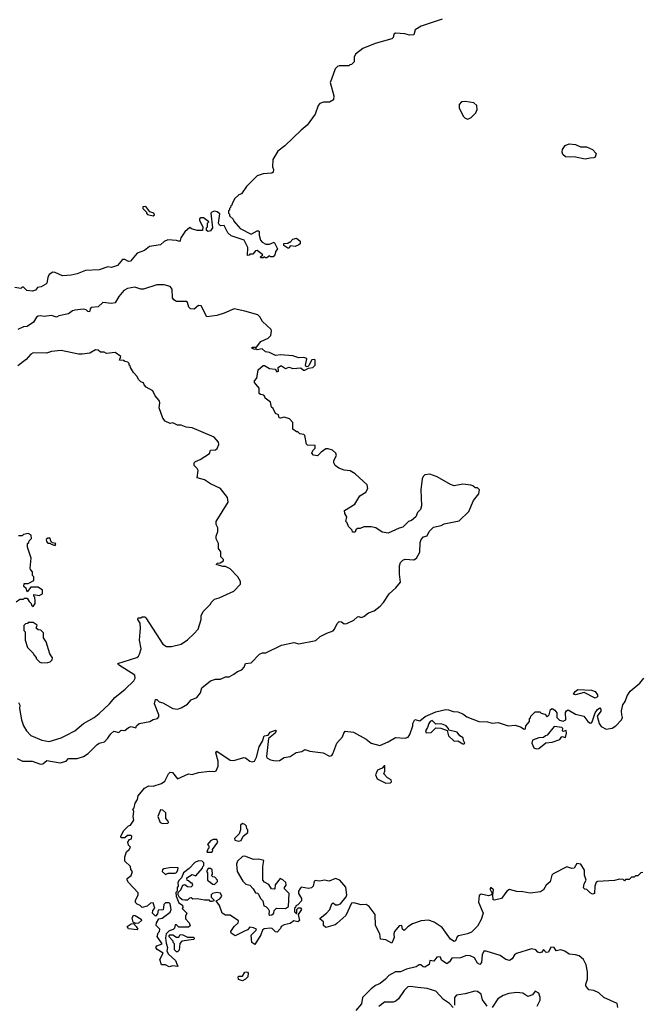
# Model space of a CAD drawing. Extents: x 2348354 to 2479840, y 460476 to 613653.
# Tile 192 of 256: x 2418875 to 2423953, y 534270 to 542317. Entities that reach past the tile are written whole.
import ezdxf

# ---------------------------------------------------------------- set-up
doc = ezdxf.new("R2010")
doc.units = 0

msp = doc.modelspace()

# ---------------------------------------------------------------- linework, layer by layer
at = {"layer": '0CON05XD'}
for points in [[(2422325, 542321.9), (2422154.4, 542265.6), (2422106.2, 542233.8), (2422095, 542193.8), (2422058.3, 542191.7), (2422020.7, 542200.7), (2421943.9, 542206.1), (2421931.7, 542198.3), (2421927, 542173), (2421915, 542160), (2421778.3, 542121.7), (2421679.3, 542080.7), (2421617.5, 542035), (2421608.3, 542011.7), (2421607, 541973), (2421585, 541950), (2421571.7, 541948.3), (2421565, 541940), (2421485, 541940), (2421470, 541935), (2421452.5, 541915), (2421421.7, 541831.7), (2421412.5, 541805), (2421442.5, 541695), (2421438.3, 541661.7), (2421407, 541643), (2421357, 541643), (2421327, 541633), (2421313.3, 541615), (2421290, 541545), (2421223.3, 541455), (2421173.3, 541415), (2421040, 541285), (2420985, 541242.5), (2420943.8, 541175), (2420940, 541115), (2420947, 541093), (2420945, 541070), (2420935, 541062.5), (2420865, 541056.7), (2420815, 541040), (2420726.7, 540955), (2420687.5, 540895), (2420663.9, 540886.1), (2420633.6, 540856.4), (2420610, 540815), (2420608.3, 540801.7), (2420600, 540795), (2420598.3, 540781.7), (2420590, 540775), (2420588.3, 540761.7), (2420580, 540755), (2420580, 540735), (2420588.3, 540728.3), (2420590, 540715), (2420618.3, 540688.3), (2420625, 540670), (2420675, 540610), (2420765, 540563.3), (2420815, 540592.5), (2420825, 540592.5), (2420832.5, 540585), (2420831.2, 540555), (2420842, 540515), (2420855, 540500), (2420885, 540482.5), (2420916.4, 540483.6), (2420955, 540500), (2420963, 540483), (2420980, 540445), (2420967.5, 540425), (2420960, 540395), (2420945, 540380), (2420925, 540380), (2420915, 540387.5), (2420895, 540370), (2420881.7, 540371.7), (2420875, 540380), (2420865, 540370), (2420845, 540370), (2420841.7, 540378.3), (2420860, 540395), (2420815, 540430), (2420801.7, 540428.3), (2420778.3, 540401.7), (2420755, 540400), (2420748.3, 540391.7), (2420735, 540390), (2420737.5, 540455), (2420707.5, 540515), (2420601.7, 540551.7), (2420575.9, 540575.9), (2420546.2, 540636.2), (2420515, 540632.5), (2420507, 540637), (2420500, 540655), (2420509.2, 540729.2), (2420487.9, 540747.9), (2420465, 540752.5), (2420444.5, 540745.5), (2420436.7, 540735), (2420450, 540615), (2420435, 540592.5), (2420415, 540587.5), (2420400, 540595), (2420400, 540615), (2420410, 540625), (2420410, 540655), (2420420, 540665), (2420377, 540697), (2420355, 540697.5), (2420345, 540690), (2420342.5, 540675), (2420370, 540625), (2420367, 540593), (2420325, 540593.3), (2420278.3, 540608.3), (2420265, 540620), (2420225, 540582.5), (2420190, 540535), (2420187, 540513), (2420180, 540505), (2420155, 540512.5), (2420085, 540516.7), (2420055, 540503.3), (2420025, 540476.2), (2419935, 540462.5), (2419895, 540430), (2419835, 540410), (2419780, 540345), (2419765, 540340), (2419735, 540356.7), (2419715, 540357.5), (2419675, 540308.8), (2419625, 540292.5), (2419595, 540296.7), (2419525, 540274), (2419412.3, 540267.7), (2419345, 540240), (2419295, 540230), (2419225, 540223.8), (2419165, 540251.2), (2419145, 540253.3), (2419116.4, 540233.6), (2419105, 540210), (2419096.7, 540165), (2419087.5, 540155), (2419050, 540135), (2419021.7, 540128.3), (2419003, 540107), (2418980.7, 540099.3), (2418933, 540103), (2418905, 540130), (2418895, 540130), (2418885, 540120), (2418835, 540127.5)], [(2422535, 541504.7), (2422563.2, 541516.8), (2422600.8, 541555), (2422612.1, 541582.1), (2422610, 541615), (2422585, 541638.2), (2422515, 541648.4), (2422485, 541645.3), (2422464.1, 541625), (2422463.8, 541595), (2422500.8, 541525), (2422515, 541511.1), (2422535, 541504.7)], [(2423495, 541178.5), (2423415, 541193.1), (2423335, 541196.5), (2423311.1, 541215), (2423305.6, 541235), (2423308.1, 541255), (2423331.1, 541288.9), (2423365, 541302.7), (2423415, 541297.5), (2423455, 541278), (2423505, 541278.9), (2423555, 541255.6), (2423583.1, 541225), (2423575, 541194.4), (2423565, 541187.5), (2423535, 541184.5), (2423495, 541178.5)], [(2419965, 540713.8), (2419976.4, 540723.6), (2419970, 540735), (2419937, 540747), (2419905, 540790), (2419881.7, 540788.3), (2419880, 540775), (2419910, 540745), (2419910, 540735), (2419920, 540725), (2419965, 540713.8)], [(2421075, 540450), (2421065, 540450), (2421031.7, 540471.7), (2421031.7, 540488.3), (2421065, 540490), (2421075, 540500), (2421085, 540500), (2421106.4, 540523.6), (2421135, 540532.5), (2421166.1, 540506.1), (2421166.7, 540485), (2421154.1, 540475.9), (2421125, 540462.5), (2421085, 540470), (2421075, 540450)], [(2422285, 538580), (2422225, 538602.5), (2422185, 538597.5), (2422170, 538585), (2422162.5, 538565), (2422152.5, 538475), (2422157.5, 538345), (2422150, 538315), (2422125, 538290), (2422110, 538255), (2422077, 538223), (2422050, 538215), (2422005, 538170), (2421975, 538162.5), (2421885, 538120), (2421835, 538127.5), (2421783.3, 538163.3), (2421745, 538172.5), (2421685, 538172.5), (2421655, 538160), (2421635, 538160), (2421621.7, 538148.3), (2421615, 538130), (2421595, 538130), (2421590, 538145), (2421560, 538175), (2421550, 538205), (2421540, 538215), (2421547.5, 538255), (2421531.2, 538281.2), (2421528.8, 538305), (2421613, 538357), (2421652.5, 538425), (2421703, 538457), (2421720, 538485), (2421712.5, 538515), (2421615, 538606.7), (2421575, 538628.8), (2421526.7, 538636.7), (2421482.3, 538652.3), (2421452.5, 538675), (2421442.5, 538695), (2421442.5, 538715), (2421463.3, 538755), (2421456.7, 538775), (2421429.7, 538799.7), (2421395, 538810), (2421375, 538808.8), (2421337, 538783), (2421307, 538753), (2421275, 538757.5), (2421262.5, 538775), (2421270, 538795), (2421290, 538815), (2421288.3, 538838.3), (2421225, 538840), (2421217.5, 538847.5), (2421205, 538920), (2421195, 538927.5), (2421163, 538933), (2421148.3, 538948.3), (2421135, 538950), (2421105, 538970), (2421107.5, 539025), (2421080, 539055), (2421035, 539070), (2421005, 539060), (2420993.6, 539063.6), (2420988.3, 539088.3), (2420965, 539100), (2420945, 539140), (2420931.7, 539151.7), (2420925, 539190), (2420880, 539225), (2420878.3, 539238.3), (2420868.3, 539248.3), (2420843, 539253), (2420831.7, 539261.7), (2420830, 539305), (2420793, 539353), (2420792.5, 539365), (2420811.7, 539388.3), (2420822.5, 539455), (2420865, 539490), (2420875, 539490), (2420915, 539467.5), (2420961.7, 539461.7), (2420975, 539440), (2420990, 539445), (2420987.5, 539475), (2421005, 539487.5), (2421015, 539487.5), (2421045, 539467.5), (2421075, 539477.5), (2421105, 539467.5), (2421171.7, 539471.7), (2421193, 539453), (2421205, 539452.5), (2421235, 539470), (2421270, 539475), (2421290, 539495), (2421290, 539535), (2421285, 539540), (2421261.7, 539538.3), (2421238.3, 539491.7), (2421228.3, 539481.7), (2421215, 539480), (2421210, 539495), (2421220, 539545), (2421211.7, 539551.7), (2421195, 539556.7), (2421155, 539552.5), (2421105, 539570), (2421005, 539578.8), (2420963.6, 539573.6), (2420915, 539597.5), (2420883, 539603), (2420857, 539627), (2420815, 539620), (2420805, 539630), (2420795, 539622.5), (2420775, 539630), (2420770, 539635), (2420775, 539640), (2420808.3, 539641.7), (2420845, 539687.5), (2420905.9, 539714.1), (2420926.7, 539735), (2420933.3, 539775), (2420930, 539785), (2420859.7, 539849.7), (2420837.6, 539887.6), (2420820, 539905), (2420714.2, 539934.2), (2420626.4, 539953.6), (2420545, 539918), (2420485, 539900), (2420405, 539887.5), (2420358.3, 539978.3), (2420335, 539980), (2420299.3, 539950.7), (2420270, 539955), (2420256.7, 539966.7), (2420247, 540007), (2420240, 540015), (2420157, 540013), (2420135, 540027.5), (2420123.8, 540045), (2420120, 540115), (2420105, 540137.5), (2420055, 540150), (2419995, 540150.8), (2419885, 540116), (2419865, 540116), (2419815, 540132), (2419755, 540121.2), (2419725, 540103.8), (2419685.7, 540054.3), (2419655, 540003.3), (2419625, 539998), (2419554.3, 540005.7), (2419515, 539970), (2419460, 539965), (2419450, 539955), (2419445, 539930), (2419431.7, 539931.7), (2419417, 539947), (2419395, 539951.2), (2419325, 539943.3), (2419305, 539936.7), (2419275, 539913.3), (2419195, 539896.2), (2419175, 539886.2), (2419135, 539900), (2419075, 539891.2), (2419045, 539897.5), (2419026.7, 539893.3), (2419012.5, 539885), (2418987.5, 539845), (2418935, 539810), (2418905, 539807.5), (2418860, 539785)], [(2418865, 536737.5), (2418876, 536715), (2418873.6, 536686.4), (2418888.8, 536595), (2418906.7, 536545), (2418930, 536505), (2418965, 536466.2), (2419055, 536427.5), (2419115, 536419.2), (2419215, 536449.2), (2419253.2, 536466.8), (2419325, 536504.2), (2419396.2, 536565), (2419482, 536615), (2419525, 536647.5), (2419608.6, 536725), (2419651.3, 536778.7), (2419736, 536845), (2419806.7, 536915), (2419817.5, 536935), (2419815, 536960), (2419682.5, 537045), (2419677.5, 537055), (2419832.5, 537105), (2419846.2, 537115), (2419855, 537132.5), (2419868, 537175), (2419853.3, 537245), (2419862.5, 537345), (2419860, 537385), (2419840, 537415), (2419841.7, 537428.3), (2419865, 537430), (2419875, 537437.5), (2419897, 537437), (2419905, 537430), (2420043.9, 537213.9), (2420075, 537193.3), (2420116.4, 537193.6), (2420195, 537213.3), (2420245, 537247.5), (2420298.3, 537298.3), (2420333.6, 537336.4), (2420356.2, 537415), (2420356.7, 537445), (2420375, 537480), (2420435, 537540), (2420440, 537555), (2420465, 537580), (2420505, 537592.5), (2420625, 537647.5), (2420677.5, 537705), (2420677.5, 537725), (2420657.5, 537765), (2420595, 537830), (2420557, 537847), (2420535, 537847.5), (2420480, 537865), (2420490, 537875), (2420511.7, 537878.3), (2420540, 537895), (2420540, 537905), (2420518.3, 537928.3), (2420517, 537967), (2420500, 537995), (2420500, 538035), (2420480, 538075), (2420480, 538095), (2420492.5, 538135), (2420492.5, 538165), (2420480.7, 538190.7), (2420480, 538215), (2420577.5, 538375), (2420571.7, 538411.7), (2420516.1, 538486.1), (2420435, 538523.8), (2420385.9, 538555.9), (2420325, 538572.5), (2420331.7, 538631.7), (2420325, 538650), (2420300, 538675), (2420300, 538695), (2420310, 538705), (2420348.3, 538721.7), (2420425, 538772.5), (2420435, 538800), (2420475, 538802.5), (2420488.3, 538811.7), (2420502.5, 538845), (2420500, 538865), (2420462.5, 538905), (2420445, 538913.3), (2420285, 538982.5), (2420235, 538986.7), (2420195, 539002.5), (2420165, 539003.3), (2420125, 539022.5), (2420105, 539017.5), (2420062.5, 539035), (2420045, 539060), (2420013.3, 539145), (2420020, 539185), (2420013.8, 539205), (2419982.7, 539242.7), (2419963, 539283), (2419907.5, 539315), (2419891.7, 539331.7), (2419885, 539350), (2419865, 539357.5), (2419847.5, 539375), (2419832.5, 539405), (2419803.3, 539435), (2419780, 539475), (2419778.3, 539488.3), (2419770, 539495), (2419768.3, 539508.3), (2419758.3, 539518.3), (2419735, 539522.5), (2419721.7, 539531.7), (2419690, 539535), (2419700, 539565), (2419655, 539597.5), (2419585, 539590), (2419565, 539600), (2419535, 539600), (2419517, 539617), (2419495, 539620), (2419447, 539593), (2419385, 539583.3), (2419355, 539583.3), (2419215, 539613.8), (2419134.1, 539605.9), (2419095, 539591.2), (2418985, 539593.8), (2418965, 539583.3), (2418928.7, 539541.3), (2418860.9, 539489.1)], [(2418855, 536280), (2418897.7, 536257.7), (2418975.9, 536255.9), (2419045, 536233.3), (2419065, 536236.7), (2419097, 536263), (2419206.1, 536243.9), (2419255, 536257.5), (2419275, 536280), (2419345, 536278.8), (2419395.9, 536294.1), (2419435, 536320), (2419505, 536390), (2419525, 536403.3), (2419567.5, 536415), (2419596.1, 536443.9), (2419605, 536462.5), (2419618.3, 536481.7), (2419645, 536502.5), (2419685, 536492.5), (2419705, 536510), (2419735, 536507.5), (2419765, 536533.3), (2419785, 536540), (2419825, 536530), (2419830, 536545), (2419850, 536565), (2419939.3, 536580.7), (2419965, 536597.5), (2420000, 536605), (2420011.7, 536618.3), (2420012.5, 536635), (2419977.5, 536725), (2419985, 536760), (2419995, 536760), (2420013, 536743), (2420045, 536733.3), (2420125, 536687.5), (2420163, 536683), (2420195, 536692.5), (2420246.4, 536723.6), (2420275, 536757.5), (2420323, 536777), (2420352.5, 536815), (2420363.6, 536856.4), (2420435, 536912.5), (2420475, 536927.5), (2420515, 536927.5), (2420555, 536947.5), (2420585, 536947.5), (2420625, 536967.5), (2420655, 536990), (2420690, 537005), (2420710, 537025), (2420720, 537055), (2420765, 537060), (2420835, 537132.5), (2420858.3, 537141.7), (2420885, 537142.5), (2421013.6, 537206.4), (2421115, 537226.7), (2421155, 537217.5), (2421295, 537243.3), (2421330, 537275), (2421385, 537302.5), (2421436.4, 537323.6), (2421447.5, 537335), (2421467.7, 537382.3), (2421485, 537398.8), (2421505, 537396.7), (2421525, 537380), (2421547, 537383), (2421605, 537410), (2421635, 537437.5), (2421645, 537440), (2421665, 537432.5), (2421685, 537440), (2421725, 537470), (2421770, 537485), (2421820, 537525), (2421847.5, 537555), (2421892.5, 537625), (2421947.5, 537675), (2421985, 537720), (2421977.5, 537785), (2421977.5, 537855), (2421985, 537880), (2422005, 537900), (2422025, 537907.5), (2422095, 537902.5), (2422117.5, 537915), (2422142.5, 537965), (2422147.5, 538045), (2422155, 538070), (2422175, 538090), (2422205, 538100), (2422220, 538135), (2422255, 538170), (2422317, 538183), (2422343, 538197), (2422465, 538222.5), (2422543, 538297), (2422583, 538387), (2422627, 538443), (2422630, 538475), (2422615, 538490), (2422595, 538490), (2422577, 538507), (2422561.7, 538511.7), (2422495, 538520), (2422425, 538507.5), (2422395, 538517.5), (2422285, 538580)], [(2418845, 537560), (2418875, 537580), (2418905, 537580), (2418915, 537590), (2418935, 537590), (2418951.7, 537561.7), (2418970, 537545), (2418971.7, 537531.7), (2418985, 537520), (2419000, 537545), (2419002.5, 537565), (2418997.5, 537597.5), (2418990, 537605), (2418991.7, 537618.3), (2419035, 537612.5), (2419060, 537625), (2419060, 537655), (2419025, 537680), (2418965, 537680), (2418935, 537640), (2418928.3, 537668.3), (2418910, 537685), (2418911.7, 537708.3), (2418945, 537710), (2418990, 537735), (2418990, 537765), (2418980, 537775), (2418980, 537805), (2418963, 537823), (2418960, 537835), (2418970, 537915), (2418937.5, 538005), (2418940, 538035), (2418950, 538045), (2418951.7, 538058.3), (2418971.7, 538078.3), (2418970, 538105), (2418945, 538117.5), (2418905, 538110), (2418895, 538100), (2418865, 538100)], [(2419165, 538020), (2419170, 538035), (2419141.7, 538041.7), (2419130, 538055), (2419125, 538080), (2419105, 538080), (2419091.7, 538068.3), (2419093, 538053), (2419105, 538040), (2419125, 538040), (2419131.7, 538031.7), (2419165, 538020)], [(2419055, 537060), (2419105, 537063.3), (2419125, 537070), (2419140, 537085), (2419141.7, 537101.7), (2419120, 537135), (2419091.7, 537231.7), (2419070, 537265), (2419070, 537305), (2419048.3, 537328.3), (2419025, 537330), (2419010, 537345), (2419018.3, 537368.3), (2418985, 537390), (2418945, 537390), (2418938.3, 537381.7), (2418921.7, 537378.3), (2418910, 537365), (2418910, 537325), (2418920, 537315), (2418920, 537245), (2418940, 537185), (2418985, 537140), (2418990, 537125), (2419010, 537105), (2419010, 537095), (2419040, 537065), (2419055, 537060)], [(2420701.7, 534861.7), (2420635, 534830), (2420601.7, 534851.7), (2420600, 534865), (2420626.7, 534905), (2420660, 534935), (2420661.7, 534951.7), (2420595, 534997.5), (2420555, 534997.5), (2420530, 535015), (2420508.3, 535078.3), (2420480, 535115), (2420509.3, 535130.7), (2420527, 535153), (2420515, 535177.5), (2420485, 535183.3), (2420450, 535175), (2420440, 535165), (2420440, 535145), (2420460, 535125), (2420460, 535115), (2420445, 535110), (2420435, 535110), (2420425, 535120), (2420385, 535120), (2420325, 535132.5), (2420288.3, 535128.3), (2420275, 535140), (2420261.7, 535138.3), (2420245, 535122.5), (2420225, 535120), (2420203, 535123), (2420181.7, 535141.7), (2420170, 535165), (2420170, 535185), (2420190, 535205), (2420207, 535243), (2420225, 535250), (2420245, 535232.5), (2420275, 535230), (2420290, 535245), (2420285, 535260), (2420275, 535260), (2420255, 535280), (2420241.7, 535281.7), (2420240, 535305), (2420285, 535330), (2420315, 535320), (2420368.3, 535381.7), (2420370, 535395), (2420380, 535405), (2420380, 535425), (2420365, 535440), (2420336.4, 535443.6), (2420305, 535428.8), (2420260, 535380), (2420212.5, 535345), (2420197.5, 535305), (2420177.5, 535285), (2420167.5, 535265), (2420170, 535235), (2420160, 535225), (2420160, 535195), (2420150, 535185), (2420152.5, 535155), (2420175, 535100), (2420205, 535080), (2420207.5, 535062.5), (2420201.7, 535051.7), (2420240, 535015), (2420228.3, 534991.7), (2420228.3, 534968.3), (2420260, 534935), (2420267.5, 534912.5), (2420255, 534900), (2420175, 534900), (2420155, 534920), (2420145, 534920), (2420138.3, 534891.7), (2420128.3, 534881.7), (2420095, 534870), (2420072.5, 534845), (2420067, 534813), (2420070.7, 534770.7), (2420082.5, 534735), (2420077.5, 534705), (2420090.7, 534680.7), (2420146.7, 534626.7), (2420161.7, 534591.7), (2420170, 534585), (2420165, 534580), (2420125, 534583.3), (2420095, 534577.5), (2420065, 534592.5), (2420033.6, 534593.6), (2420020, 534635), (2420047, 534687), (2419997, 534717), (2419987.5, 534735), (2419995, 534747.5), (2420040, 534765), (2419997.5, 534825), (2420006.7, 534853.3), (2420017.5, 534865), (2420020, 534885), (2419990, 534915), (2419993, 534937), (2420011.7, 534968.3), (2420040, 534975), (2420105, 535022.5), (2420111.2, 535045), (2420105, 535090), (2420095, 535100), (2420065, 535100), (2420053, 535087), (2420048.3, 535041.7), (2420005, 535040), (2420001.7, 535008.3), (2419985, 534990), (2419960, 535015), (2419963, 535037), (2419980, 535055), (2419965, 535100), (2419943, 535097), (2419917, 535073), (2419875, 535060), (2419858.3, 535078.3), (2419835, 535087.5), (2419821.7, 535101.7), (2419820.7, 535119.3), (2419842.5, 535165), (2419841.7, 535181.7), (2419762.5, 535265), (2419752.5, 535285), (2419751.7, 535298.3), (2419786.4, 535323.6), (2419797.5, 535355), (2419783, 535373), (2419780, 535395), (2419735, 535440), (2419732.5, 535475), (2419747.5, 535515), (2419770, 535535), (2419780, 535555), (2419765, 535570), (2419757.5, 535595), (2419771.7, 535618.3), (2419788.3, 535621.7), (2419790, 535645), (2419785, 535650), (2419755, 535650), (2419735, 535630), (2419705, 535630), (2419700, 535645), (2419725, 535690), (2419765, 535730), (2419780, 535735), (2419807.5, 535775), (2419802.5, 535805), (2419807.5, 535845), (2419800, 535865), (2419810, 535875), (2419817.5, 535915), (2419837.5, 535945), (2419842.5, 535975), (2419895, 536037.5), (2419930, 536055), (2419965, 536053.8), (2420032.5, 536075), (2420060, 536095), (2420090, 536155), (2420105, 536166.7), (2420122.5, 536165), (2420165, 536112.5), (2420255, 536152.5), (2420285, 536148.8), (2420335, 536163.3), (2420424.4, 536175.6), (2420465, 536173.3), (2420480.7, 536179.3), (2420496.7, 536215), (2420496.1, 536256.1), (2420477.5, 536325), (2420485, 536340), (2420595, 536264), (2420623.9, 536263.9), (2420705, 536287.8), (2420718.8, 536285), (2420755, 536257.5), (2420775, 536252.5), (2420793.8, 536256.2), (2420810.5, 536289.5), (2420830, 536375), (2420859.5, 536420.5), (2420872.5, 536465), (2420905, 536470), (2420920, 536495), (2420965, 536510), (2420970, 536505), (2420962.5, 536485), (2420907.5, 536442.5), (2420890, 536295), (2420893.9, 536283.9), (2420925, 536268.8), (2420965, 536258.8), (2420997.3, 536262.7), (2421035, 536287.5), (2421083.9, 536296.1), (2421133, 536327), (2421180, 536335), (2421205, 536352.5), (2421245, 536338.8), (2421353.6, 536326.4), (2421405, 536296.7), (2421425, 536303.3), (2421434.1, 536315.9), (2421465, 536403.3), (2421513.3, 536455), (2421523.3, 536486.7), (2421535, 536502.5), (2421602.5, 536495), (2421705, 536436.7), (2421747.5, 536405), (2421815.9, 536384.1), (2421885, 536414), (2421945, 536450), (2422025, 536444.2), (2422047.3, 536452.7), (2422063.3, 536475), (2422086.7, 536545), (2422086.7, 536565), (2422103, 536597), (2422145, 536587.5), (2422186.4, 536623.6), (2422275, 536661.2), (2422355, 536680), (2422376.7, 536676.7), (2422415, 536663.3), (2422455, 536660), (2422495, 536643.3), (2422528.3, 536618.3), (2422625, 536580.8), (2422697.3, 536577.3), (2422735, 536568), (2422785, 536572.5), (2422865, 536546), (2422921.7, 536551.7), (2422967, 536537), (2422995, 536520), (2423008.3, 536521.7), (2423010, 536545), (2423038.3, 536581.7), (2423040, 536605), (2423048.3, 536611.7), (2423050, 536625), (2423085, 536660), (2423125, 536660), (2423135, 536650), (2423165, 536640), (2423185, 536620), (2423200, 536635), (2423211.7, 536678.3), (2423225, 536687.5), (2423247.5, 536675), (2423261.7, 536651.7), (2423263.3, 536615), (2423285, 536593.3), (2423315, 536583.3), (2423336.2, 536593.8), (2423332.5, 536655), (2423340.7, 536669.3), (2423355, 536677.5), (2423415, 536642), (2423482.5, 536625), (2423515, 536582.5), (2423535, 536567.5), (2423545, 536570), (2423550.7, 536579.3), (2423575, 536652.5), (2423595, 536680), (2423615, 536692.5), (2423623, 536683), (2423621.2, 536665), (2423592.5, 536625), (2423608.8, 536565), (2423625, 536541.2), (2423665, 536520), (2423715, 536526), (2423746.2, 536545), (2423790.8, 536595), (2423798, 536615), (2423793.9, 536636.1), (2423791.7, 536668.3), (2423801.1, 536718.9), (2423820.8, 536745), (2423837.6, 536792.4), (2423861.7, 536828.3), (2423941.2, 536895), (2423973.9, 536936.1)], [(2423575, 536772.5), (2423485, 536817.5), (2423415, 536800), (2423400, 536805), (2423412.3, 536827.7), (2423435, 536842.5), (2423545, 536838.8), (2423576.1, 536826.1), (2423595, 536800), (2423596.2, 536783.8), (2423575, 536772.5)], [(2422505, 536400), (2422510, 536405), (2422500, 536425), (2422498.3, 536448.3), (2422470, 536465), (2422450, 536495), (2422381.7, 536511.7), (2422377.5, 536525), (2422357.5, 536545), (2422335, 536556.7), (2422315, 536562.5), (2422275, 536560), (2422245, 536588.8), (2422228.3, 536581.7), (2422216.7, 536565), (2422207, 536533), (2422190, 536505), (2422195, 536490), (2422235, 536492.5), (2422275, 536530), (2422315, 536527.5), (2422368.3, 536508.3), (2422377.5, 536465), (2422425, 536420), (2422455, 536422.5), (2422495, 536400), (2422505, 536400)], [(2423095, 536358.8), (2423115, 536362), (2423173, 536407), (2423225, 536413.3), (2423286.1, 536433.9), (2423305, 536460), (2423335, 536450), (2423342.5, 536485), (2423338.3, 536508.3), (2423315, 536500), (2423310, 536505), (2423312.5, 536525), (2423305, 536532.5), (2423240.7, 536539.3), (2423185, 536470), (2423170, 536465), (2423155, 536450), (2423115, 536447.5), (2423065, 536430), (2423060, 536405), (2423075, 536367.5), (2423095, 536358.8)], [(2421865, 536077.5), (2421905, 536080), (2421911.7, 536088.3), (2421910, 536105), (2421880.7, 536120.7), (2421850, 536155), (2421857.5, 536175), (2421858.3, 536218.3), (2421851.7, 536218.3), (2421835, 536200), (2421797, 536183), (2421782.5, 536145), (2421795, 536112.5), (2421865, 536077.5)], [(2420045, 535747.5), (2420085, 535750), (2420090, 535755), (2420087, 535767), (2420068.3, 535788.3), (2420070, 535835), (2420045, 535857.5), (2420025, 535860), (2420002.5, 535805), (2420022.5, 535755), (2420045, 535747.5)], [(2420665, 535602.5), (2420685, 535610), (2420700, 535645), (2420740, 535675), (2420740, 535695), (2420730, 535705), (2420727, 535727), (2420715, 535740), (2420695, 535747.5), (2420680, 535735), (2420677.5, 535695), (2420667, 535663), (2420630, 535625), (2420631.7, 535611.7), (2420665, 535602.5)], [(2420445, 535513.3), (2420452.5, 535525), (2420450, 535535), (2420493.3, 535595), (2420485, 535617.5), (2420455, 535617.5), (2420433, 535607), (2420410, 535575), (2420420, 535565), (2420420, 535545), (2420411.7, 535538.3), (2420403.3, 535513.3), (2420445, 535513.3)], [(2420918.3, 534998.3), (2420935, 535000), (2420950, 535015), (2420953, 535037), (2420973, 535057), (2421046.7, 535053.3), (2421071.7, 535068.3), (2421077.5, 535175), (2421037.5, 535215), (2421037.5, 535225), (2421052.5, 535245), (2421050, 535265), (2421025, 535287.5), (2421003, 535297), (2420963, 535247), (2420960, 535215), (2420955, 535210), (2420933, 535213), (2420909.3, 535249.3), (2420875, 535267.5), (2420860, 535285), (2420860, 535395), (2420870, 535445), (2420825, 535457.5), (2420785, 535452.5), (2420715, 535480), (2420695, 535476.7), (2420655, 535440), (2420646.7, 535415), (2420652.5, 535355), (2420697, 535277), (2420723, 535253), (2420755, 535242.5), (2420782.5, 535215), (2420801.7, 535181.7), (2420818.3, 535178.3), (2420825, 535170), (2420842.5, 535135), (2420860, 535115), (2420870, 535075), (2420885, 535070), (2420905, 535050), (2420912.5, 535035), (2420910, 535005), (2420918.3, 534998.3)], [(2420065, 535330), (2420088.3, 535341.7), (2420145, 535342.5), (2420155, 535347.5), (2420167.5, 535365), (2420170, 535385), (2420115, 535387.5), (2420051.7, 535378.3), (2420041.7, 535368.3), (2420040, 535355), (2420065, 535330)], [(2423965, 535347.5), (2423950, 535345), (2423925, 535320), (2423905, 535320), (2423895, 535310), (2423871.7, 535308.3), (2423855, 535290), (2423825, 535290), (2423815, 535280), (2423805, 535290), (2423775, 535292.5), (2423735, 535281.2), (2423595, 535272.5), (2423585, 535267.5), (2423572.5, 535235), (2423570, 535175), (2423555, 535170), (2423535, 535180), (2423508.3, 535208.3), (2423491.7, 535211.7), (2423481.7, 535221.7), (2423486.7, 535255), (2423503.3, 535285), (2423490, 535325), (2423488.8, 535365), (2423460, 535415), (2423425, 535420), (2423405, 535382.5), (2423385, 535380), (2423345, 535392.5), (2423232.6, 535337.4), (2423222.5, 535325), (2423208, 535272), (2423176.3, 535243.7), (2423154, 535205), (2423129.5, 535190.5), (2423045, 535177.9), (2422985, 535190), (2422935, 535191.8), (2422875, 535208.5), (2422854.3, 535195), (2422811.2, 535135), (2422755, 535120), (2422744, 535125), (2422740, 535165), (2422746.7, 535205), (2422724.3, 535225.7), (2422716.7, 535215), (2422731.7, 535181.7), (2422730, 535165), (2422705, 535155.8), (2422645, 535170.8), (2422629.5, 535160.5), (2422623.6, 535105), (2422660, 535015), (2422646.1, 534963.9), (2422615, 534909.4), (2422565, 534860), (2422533.8, 534845), (2422460.5, 534829.5), (2422449.4, 534820.6), (2422435, 534790), (2422425, 534783.8), (2422395, 534803.3), (2422325, 534897.1), (2422261.4, 534941.4), (2422215, 534958.9), (2422155, 534953.1), (2422083.4, 534926.6), (2422045.9, 534904.1), (2422015, 534873.8), (2422002.5, 534885), (2421997.5, 534915), (2421975, 534912.5), (2421936.7, 534865), (2421930, 534845), (2421933.3, 534815), (2421915, 534770), (2421866, 534796), (2421823, 534803), (2421816.7, 534845), (2421781.9, 534915), (2421777.5, 535005), (2421730.5, 535070.5), (2421705, 535086), (2421665, 535082), (2421605, 535098.8), (2421585, 535097.5), (2421539.2, 534995), (2421465, 534930), (2421451.7, 534918.3), (2421375, 534898.8), (2421356.7, 534915), (2421357.5, 534945), (2421330, 534965), (2421330, 534975), (2421382.5, 535015), (2421407.5, 535045), (2421425, 535090), (2421435, 535100), (2421455, 535082.5), (2421475, 535082.5), (2421495, 535092.5), (2421541.7, 535148.3), (2421546.7, 535165), (2421538.3, 535228.3), (2421490, 535285), (2421455, 535297.5), (2421403, 535277), (2421365, 535283.3), (2421325, 535276.7), (2421288.3, 535281.7), (2421280, 535275), (2421272, 535235), (2421257.8, 535222.2), (2421235, 535215.8), (2421175, 535227.5), (2421165, 535217.5), (2421153.3, 535195), (2421153.6, 535176.4), (2421177.5, 535135), (2421177.5, 535115), (2421148.3, 535081.7), (2421130, 535075), (2421128.3, 535061.7), (2421120, 535055), (2421120, 535025), (2421135, 535010), (2421140, 535015), (2421140, 535045), (2421151.7, 535058.3), (2421168.3, 535058.3), (2421177.5, 535045), (2421150, 535005), (2421160, 534955), (2421147, 534943), (2421115, 534952.5), (2421085, 534930), (2421035, 534920), (2421010, 534905), (2421005, 534890), (2420979.3, 534860.7), (2420965, 534862.5), (2420938.3, 534888.3), (2420925, 534893.3), (2420873, 534887), (2420857.5, 534875), (2420845, 534837.5), (2420795, 534760), (2420770, 534775), (2420766.7, 534835), (2420807.5, 534875), (2420810, 534885), (2420786.1, 534896.1), (2420755, 534900), (2420735, 534880), (2420701.7, 534861.7)], [(2420465, 535250), (2420490, 535275), (2420490, 535285), (2420468.3, 535308.3), (2420451.7, 535311.7), (2420441.7, 535321.7), (2420450, 535335), (2420448.3, 535368.3), (2420435, 535380), (2420415, 535380), (2420400, 535355), (2420410, 535345), (2420410, 535285), (2420451.7, 535251.7), (2420465, 535250)], [(2419825, 534930), (2419802.5, 534942.5), (2419793.3, 534975), (2419805, 534997.5), (2419817, 534997), (2419866.7, 534966.7), (2419870, 534955), (2419845, 534933.3), (2419825, 534930)], [(2419835, 534880), (2419765, 534887.5), (2419752.5, 534905), (2419785, 534927.5), (2419805, 534930), (2419827, 534907), (2419840, 534885), (2419835, 534880)], [(2420165, 534700), (2420155, 534700), (2420140, 534715), (2420140, 534765), (2420130, 534775), (2420130, 534785), (2420093, 534823), (2420101.7, 534838.3), (2420127, 534837), (2420155, 534820), (2420175, 534820), (2420185, 534840), (2420207, 534837), (2420245, 534820), (2420298.3, 534818.3), (2420300, 534805), (2420295, 534800), (2420200, 534785), (2420183, 534767), (2420176.4, 534713.6), (2420165, 534700)], [(2423761.4, 534245), (2423755, 534277.5), (2423646.4, 534326.4), (2423605, 534362.5), (2423565, 534382.5), (2423525, 534387.5), (2423500.7, 534420.7), (2423500, 534435), (2423514.2, 534475), (2423514.4, 534535), (2423502.4, 534592.4), (2423480, 534635), (2423445, 534665.6), (2423415, 534675.5), (2423365, 534680.6), (2423327.5, 534705), (2423295, 534716), (2423258.3, 534708.3), (2423240, 534735), (2423215, 534737.5), (2423195, 534697.5), (2423175, 534692.5), (2423155, 534717.5), (2423140, 534695), (2423125, 534690), (2423107, 534697), (2423092.5, 534715), (2423055, 534722.5), (2422932.5, 534685), (2422917.5, 534675), (2422898.3, 534641.7), (2422875, 534628.8), (2422845, 534636.2), (2422798.7, 534668.7), (2422685, 534704), (2422667, 534703), (2422653.3, 534675), (2422648.8, 534611.2), (2422635, 534596.7), (2422615, 534606.2), (2422589.1, 534649.1), (2422555, 534665.8), (2422525, 534670), (2422475, 534648.8), (2422405, 534646.2), (2422385, 534616.7), (2422365, 534600), (2422320, 534630), (2422312.5, 534655), (2422295, 534658.8), (2422283.3, 534655), (2422257, 534623), (2422225, 534627.5), (2422220, 534595), (2422185, 534573.8), (2422170, 534575), (2422151.7, 534591.7), (2422138.3, 534591.7), (2422115, 534577.5), (2422035, 534557.5), (2421985, 534535.8), (2421945, 534536.7), (2421890, 534505), (2421863.8, 534475), (2421819.6, 534440.4), (2421781.2, 534425), (2421745, 534397.5), (2421676, 534325), (2421666.8, 534273.2), (2421621.2, 534218.8)], [(2420695, 534462.5), (2420663.6, 534473.6), (2420660, 534495), (2420665, 534500), (2420695, 534500), (2420715, 534532.5), (2420725, 534536.7), (2420735, 534532.5), (2420742.5, 534525), (2420740, 534495), (2420720, 534475), (2420695, 534462.5)], [(2422415, 534243.3), (2422385.9, 534275.9), (2422338.3, 534308.3), (2422275, 534376.7), (2422205, 534398), (2422126.1, 534406.1), (2422065, 534416.2), (2422045, 534413.8), (2422015, 534383.8), (2421969.2, 534315), (2421948, 534295), (2421925, 534286.9), (2421855, 534286.2), (2421808.3, 534251.7)], [(2422694.3, 534255), (2422656.6, 534306.6), (2422644.2, 534354.2), (2422615, 534373.8), (2422591.7, 534378.3), (2422514.1, 534355.9), (2422442.5, 534345), (2422426.2, 534325), (2422427.7, 534262.3)], [(2423103.3, 534255), (2423127, 534303), (2423127.5, 534325), (2423115, 534360), (2423085, 534377.5), (2423063.3, 534346.7), (2423025, 534332.5), (2422985, 534360), (2422935, 534366.7), (2422870.7, 534359.3), (2422825, 534343.3), (2422780, 534315), (2422733.8, 534245)]]:
    msp.add_lwpolyline(points, dxfattribs=at)

doc.saveas('drawing.dxf')
